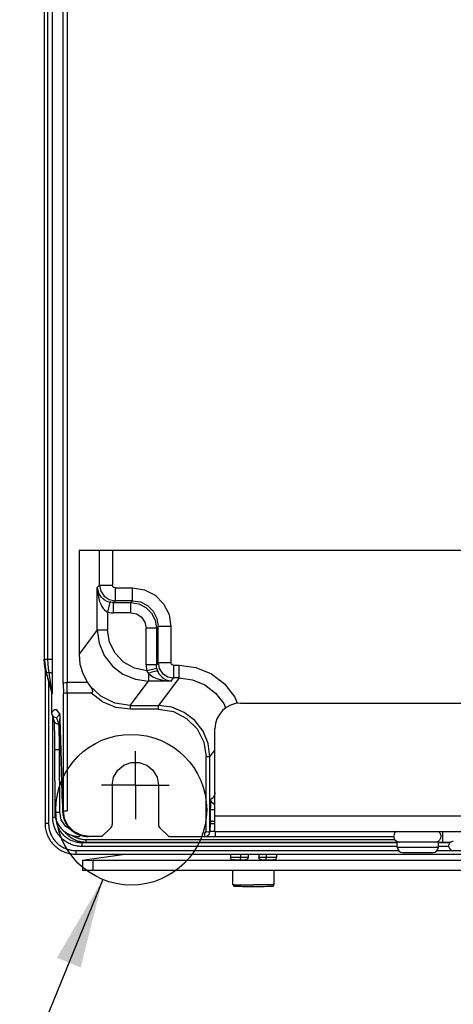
# Model space of a CAD drawing. Extents: x 0 to 594, y 0 to 420.
# Tile 91 of 105: x 390 to 407, y 143 to 181. Entities that reach past the tile are written whole.
import ezdxf

# ---------------------------------------------------------------- set-up
doc = ezdxf.new("R2010")
doc.units = 0
doc.header["$LTSCALE"] = 32.67
doc.linetypes.add('CENTER', pattern=[0.6, 0.375, -0.075, 0.075, -0.075])
doc.layers.get('0').update_dxf_attribs({"linetype": 'CONTINUOUS'})
doc.layers.add('DATUM_AXIS', color=7, linetype='CONTINUOUS')

msp = doc.modelspace()

# ---------------------------------------------------------------- linework, layer by layer
at = {"color": 9, "linetype": 'CONTINUOUS'}
for p, q in [((391.844, 155.036), (391.844, 274.106)), ((391.118, 155.98), (391.118, 273.161)), ((391.239, 273.162), (391.239, 155.98)), ((391.421, 273.162), (391.421, 155.98)), ((393.262, 158.858), (393.262, 160.211)), ((393.762, 160.211), (393.762, 158.858)), ((393.262, 158.858), (393.173, 158.769)), ((393.262, 158.858), (393.762, 158.858)), ((393.173, 157.128), (393.173, 158.769)), ((393.862, 158.758), (394.543, 158.758)), ((393.862, 158.758), (393.862, 158.258)), ((394.543, 158.258), (394.543, 158.758)), ((393.661, 158.204), (393.573, 157.814)), ((393.793, 158.189), (393.862, 158.258)), ((393.793, 158.189), (394.474, 158.189)), ((393.793, 158.189), (393.793, 157.79)), ((394.543, 158.258), (393.862, 158.258)), ((394.543, 158.258), (394.474, 158.189)), ((394.474, 157.79), (394.474, 158.189)), ((393.573, 157.814), (393.573, 157.128)), ((394.474, 157.79), (393.793, 157.79)), ((393.173, 157.128), (392.461, 156.177)), ((393.173, 157.128), (393.573, 157.128)), ((395.474, 157.19), (395.074, 157.19)), ((395.074, 155.755), (395.074, 157.19)), ((395.474, 157.19), (395.543, 157.259)), ((395.474, 157.19), (395.474, 155.755)), ((396.042, 157.259), (395.543, 157.259)), ((395.543, 155.847), (395.543, 157.259)), ((396.042, 157.258), (396.042, 155.847)), ((391.105, 155.98), (391.421, 155.98)), ((395.543, 155.847), (395.474, 155.755)), ((395.543, 155.847), (396.042, 155.847)), ((391.192, 155.443), (391.179, 155.443)), ((391.279, 155.467), (391.192, 155.443)), ((391.396, 154.71), (391.192, 155.443)), ((391.279, 155.467), (391.31, 155.27)), ((395.474, 155.755), (395.074, 155.755)), ((395.489, 155.62), (395.1, 155.53)), ((395.172, 155.424), (395.172, 155.128)), ((396.142, 155.747), (396.364, 155.747)), ((396.142, 155.747), (396.142, 155.247)), ((396.363, 155.247), (396.363, 155.747)), ((391.277, 155.093), (391.277, 149.578)), ((391.31, 155.27), (391.335, 155.115)), ((391.335, 155.115), (391.354, 154.993)), ((391.844, 155.036), (391.851, 154.636)), ((394.458, 154.176), (395.172, 155.128)), ((396.053, 155.128), (395.172, 155.128)), ((396.363, 155.247), (395.56, 154.176)), ((396.053, 155.128), (396.142, 155.247)), ((396.363, 155.247), (396.142, 155.247)), ((391.373, 154.871), (391.383, 154.804)), ((391.383, 154.804), (391.391, 154.753)), ((391.396, 154.71), (391.383, 154.71)), ((391.407, 154.63), (391.394, 154.63)), ((391.851, 150.071), (391.851, 154.636)), ((392.001, 154.671), (392.001, 150.071)), ((391.699, 153.868), (391.709, 153.821)), ((391.699, 153.864), (391.704, 153.833)), ((394.458, 154.176), (395.56, 154.176)), ((394.458, 154.176), (394.458, 154.026)), ((395.56, 154.026), (394.458, 154.026)), ((395.56, 154.026), (395.56, 154.176)), ((391.435, 149.82), (391.435, 153.751)), ((391.712, 153.678), (391.713, 153.659)), ((391.817, 150.357), (391.713, 153.659)), ((391.713, 153.656), (391.713, 153.653)), ((391.671, 153.444), (391.72, 153.443)), ((391.707, 152.444), (391.751, 152.443)), ((391.713, 150.013), (391.707, 152.444)), ((397.559, 152.177), (397.755, 152.438)), ((397.559, 152.177), (397.409, 152.177)), ((397.409, 149.26), (397.409, 152.176)), ((397.64, 150.555), (397.597, 150.513)), ((391.817, 150.351), (391.817, 150.354)), ((391.823, 150.071), (392.001, 150.071)), ((391.823, 150.071), (391.827, 149.986)), ((397.755, 150.113), (397.587, 150.113)), ((397.587, 149.629), (397.587, 150.113)), ((391.435, 149.82), (391.537, 149.82)), ((391.827, 149.986), (391.838, 149.902)), ((391.838, 149.9), (391.856, 149.817)), ((391.277, 149.578), (391.137, 149.578)), ((397.76, 149.271), (397.76, 149.071)), ((397.76, 149.266), (404.809, 149.266)), ((397.764, 149.271), (397.764, 149.266)), ((392.475, 149.134), (392.475, 149.071)), ((404.762, 148.943), (392.724, 148.943)), ((392.724, 148.943), (392.724, 148.843)), ((397.36, 149.071), (397.36, 149.221)), ((392.342, 148.521), (404.904, 148.521)), ((392.342, 148.521), (392.342, 148.381)), ((392.581, 148.822), (392.724, 148.843)), ((404.855, 148.822), (392.581, 148.822)), ((392.581, 148.682), (392.581, 148.822)), ((404.855, 148.682), (392.581, 148.682)), ((404.855, 148.843), (392.724, 148.843)), ((404.855, 148.651), (406.455, 148.651)), ((406.407, 148.521), (430.28, 148.521)), ((406.924, 148.843), (406.455, 148.843)), ((406.902, 148.822), (406.455, 148.822)), ((406.856, 148.682), (406.455, 148.682)), ((398.419, 148.256), (398.399, 148.256)), ((398.455, 148.255), (398.419, 148.256)), ((398.498, 148.255), (398.455, 148.255)), ((398.547, 148.254), (398.498, 148.255)), ((398.619, 148.254), (398.547, 148.254)), ((398.696, 148.253), (398.619, 148.254)), ((399.049, 148.253), (398.696, 148.253)), ((398.755, 148.381), (398.755, 148.253)), ((399.795, 148.253), (399.461, 148.253)), ((399.755, 148.381), (399.755, 148.253)), ((399.873, 148.254), (399.795, 148.253)), ((399.947, 148.254), (399.873, 148.254)), ((400.012, 148.255), (399.947, 148.254)), ((400.055, 148.255), (400.012, 148.255)), ((400.091, 148.256), (400.055, 148.255)), ((400.111, 148.256), (400.091, 148.256)), ((400.128, 148.257), (400.111, 148.256))]:
    msp.add_line(p, q, dxfattribs=at)
at = {"color": 7, "linetype": 'CONTINUOUS'}
for p, q in [((391.995, 274.071), (391.995, 155.071)), ((391.105, 273.161), (391.105, 155.98)), ((451.25, 160.211), (392.461, 160.211)), ((392.461, 160.211), (392.461, 156.177)), ((391.137, 155.63), (391.137, 149.578)), ((391.179, 155.443), (391.383, 154.71)), ((392.794, 155.071), (391.995, 155.071)), ((392.001, 154.671), (391.995, 155.071)), ((391.394, 154.63), (391.394, 153.89)), ((392.001, 154.671), (392.923, 154.671)), ((391.412, 153.809), (391.394, 153.89)), ((391.482, 153.598), (391.482, 153.597)), ((391.482, 153.597), (391.483, 153.59)), ((391.483, 153.592), (391.484, 153.591)), ((391.485, 153.562), (391.486, 153.545)), ((391.486, 153.545), (391.487, 153.525)), ((391.487, 153.525), (391.489, 153.503)), ((391.489, 153.503), (391.49, 153.476)), ((391.49, 153.476), (391.491, 153.447)), ((391.707, 153.788), (391.708, 153.776)), ((391.708, 153.776), (391.709, 153.762)), ((391.709, 153.762), (391.709, 153.745)), ((391.709, 153.745), (391.71, 153.726)), ((391.71, 153.726), (391.711, 153.704)), ((391.711, 153.704), (391.712, 153.678)), ((391.712, 153.678), (391.713, 153.653)), ((391.713, 153.653), (391.818, 150.33)), ((391.491, 153.447), (391.493, 153.413)), ((391.493, 153.413), (391.494, 153.375)), ((391.494, 153.375), (391.495, 153.332)), ((391.495, 153.332), (391.497, 153.282)), ((391.497, 153.282), (391.498, 153.226)), ((391.498, 153.226), (391.5, 153.159)), ((391.5, 153.159), (391.501, 153.08)), ((391.501, 153.08), (391.503, 152.987)), ((391.503, 152.987), (391.504, 152.886)), ((391.504, 152.886), (391.505, 152.782)), ((391.505, 152.782), (391.506, 152.676)), ((391.506, 152.676), (391.507, 152.567)), ((391.507, 152.567), (391.507, 152.461)), ((391.507, 152.461), (391.513, 150.03)), ((397.559, 149.249), (397.559, 152.177)), ((393.755, 151.071), (393.755, 149.533)), ((395.555, 151.071), (395.555, 149.533)), ((391.818, 150.33), (391.819, 150.278)), ((391.819, 150.278), (391.82, 150.221)), ((391.82, 150.221), (391.821, 150.16)), ((391.821, 150.16), (391.822, 150.096)), ((391.822, 150.096), (391.823, 150.069)), ((391.823, 150.069), (391.823, 150.069)), ((391.856, 149.817), (391.99, 149.519)), ((391.99, 149.519), (392.212, 149.28)), ((392.212, 149.28), (392.5, 149.125)), ((393.355, 149.071), (393.711, 149.427)), ((395.599, 149.427), (395.955, 149.071)), ((397.568, 149.574), (397.56, 149.266)), ((392.5, 149.125), (392.824, 149.071)), ((393.355, 149.071), (392.824, 149.071)), ((395.955, 149.071), (404.716, 149.071)), ((406.455, 148.851), (404.855, 148.851)), ((404.855, 148.651), (404.855, 148.851)), ((406.455, 148.651), (406.455, 148.851)), ((392.342, 148.381), (451.368, 148.381)), ((398.355, 148.381), (398.355, 148.259)), ((398.466, 148.157), (398.471, 148.157)), ((398.471, 148.157), (398.477, 148.157)), ((398.477, 148.157), (398.483, 148.156)), ((398.483, 148.156), (398.495, 148.156)), ((398.495, 148.156), (398.509, 148.156)), ((398.509, 148.156), (398.531, 148.155)), ((398.531, 148.155), (398.567, 148.154)), ((398.567, 148.154), (398.613, 148.154)), ((398.613, 148.154), (398.684, 148.153)), ((398.684, 148.153), (398.92, 148.153)), ((399.049, 148.381), (399.049, 148.253)), ((399.461, 148.381), (399.461, 148.253)), ((399.808, 148.153), (399.591, 148.153)), ((399.808, 148.153), (399.876, 148.154)), ((399.876, 148.154), (399.928, 148.154)), ((399.928, 148.154), (399.969, 148.155)), ((399.969, 148.155), (399.993, 148.155)), ((399.993, 148.155), (400.012, 148.156)), ((400.012, 148.156), (400.023, 148.156)), ((400.023, 148.156), (400.032, 148.156)), ((400.032, 148.156), (400.039, 148.157)), ((400.039, 148.157), (400.045, 148.157)), ((400.155, 148.381), (400.155, 148.259)), ((405.055, 148.451), (406.255, 148.451))]:
    msp.add_line(p, q, dxfattribs=at)
at = {"color": 2, "linetype": 'CONTINUOUS'}
msp.add_line((393.386, 147.396), (390.151, 139.469), dxfattribs=at)
at = {"color": 9, "linetype": 'CONTINUOUS'}
for points in [[(393.262, 158.858), (393.308, 158.629), (393.438, 158.434), (393.633, 158.304), (393.862, 158.258)], [(393.862, 158.758), (393.813, 158.771), (393.777, 158.805), (393.762, 158.858)], [(393.173, 158.769), (393.188, 158.663), (393.218, 158.569), (393.261, 158.486), (393.314, 158.414), (393.375, 158.351), (393.442, 158.299), (393.514, 158.257), (393.588, 158.225), (393.661, 158.204)], [(393.173, 158.769), (393.182, 158.61), (393.201, 158.466), (393.229, 158.338), (393.264, 158.224), (393.305, 158.123), (393.351, 158.035), (393.402, 157.959), (393.456, 157.897), (393.514, 157.848), (393.573, 157.814)], [(394.543, 158.758), (395.007, 158.684), (395.425, 158.471), (395.757, 158.139), (395.969, 157.721), (396.042, 157.258)], [(393.793, 158.189), (393.749, 158.191), (393.705, 158.196), (393.661, 158.204)], [(394.543, 158.258), (394.852, 158.209), (395.131, 158.067), (395.352, 157.846), (395.494, 157.568), (395.543, 157.259)], [(393.573, 157.814), (393.646, 157.801), (393.719, 157.792), (393.793, 157.79)], [(394.474, 157.79), (394.706, 157.743), (394.898, 157.614), (395.028, 157.421), (395.074, 157.19)], [(391.239, 155.98), (391.244, 155.804), (391.258, 155.633), (391.279, 155.467)], [(391.421, 155.98), (391.421, 155.785), (391.421, 155.599), (391.42, 155.423)], [(395.543, 155.847), (395.588, 155.617), (395.718, 155.423), (395.913, 155.293), (396.142, 155.247)], [(396.142, 155.747), (396.093, 155.76), (396.057, 155.794), (396.042, 155.847)], [(391.283, 155.466), (391.354, 155.455), (391.402, 155.44), (391.42, 155.423)], [(391.42, 155.423), (391.419, 155.302), (391.418, 155.192), (391.418, 155.092), (391.417, 155.002), (391.416, 154.921), (391.415, 154.849), (391.414, 154.786), (391.412, 154.732), (391.411, 154.689), (391.41, 154.656), (391.409, 154.636), (391.407, 154.63)], [(395.074, 155.755), (395.077, 155.679), (395.085, 155.604), (395.1, 155.53)], [(395.1, 155.53), (395.12, 155.493), (395.144, 155.458), (395.172, 155.424)], [(395.532, 155.494), (395.492, 155.51), (395.413, 155.504), (395.302, 155.474), (395.172, 155.424)], [(395.172, 155.424), (395.247, 155.357), (395.34, 155.297), (395.449, 155.245), (395.574, 155.2), (395.715, 155.164), (395.875, 155.139), (396.053, 155.128)], [(395.489, 155.62), (395.481, 155.664), (395.476, 155.71), (395.474, 155.755)], [(395.489, 155.62), (395.501, 155.576), (395.515, 155.534), (395.532, 155.494)], [(395.532, 155.494), (395.575, 155.415), (395.629, 155.343), (395.693, 155.278), (395.767, 155.222), (395.851, 155.177), (395.947, 155.144), (396.053, 155.128)], [(396.364, 155.747), (397.011, 155.661), (397.614, 155.412), (398.131, 155.014), (398.528, 154.497), (398.625, 154.262)], [(391.354, 154.993), (391.369, 154.898), (391.373, 154.871)], [(396.363, 155.247), (396.881, 155.179), (397.363, 154.979), (397.777, 154.662), (398.094, 154.248), (398.165, 154.078)], [(391.391, 154.753), (391.394, 154.729), (391.395, 154.719), (391.396, 154.713), (391.396, 154.71)], [(391.396, 154.71), (391.402, 154.684), (391.406, 154.657), (391.407, 154.63)], [(394.458, 154.176), (393.857, 154.268), (393.311, 154.538), (392.872, 154.958)], [(394.458, 154.026), (393.894, 154.101), (393.37, 154.322), (392.923, 154.671)], [(391.699, 153.864), (391.597, 154.001), (391.496, 154.009), (391.394, 153.89)], [(395.56, 154.026), (396.134, 153.935), (396.648, 153.672), (397.056, 153.264), (397.318, 152.75), (397.409, 152.176)], [(391.484, 153.591), (391.502, 153.545), (391.574, 153.472), (391.671, 153.444)], [(391.589, 153.69), (391.691, 153.81), (391.699, 153.812)], [(391.671, 153.444), (391.644, 153.54), (391.617, 153.622), (391.589, 153.69)], [(391.704, 153.833), (391.709, 153.763), (391.71, 153.726)], [(391.707, 152.444), (391.702, 152.812), (391.694, 153.123), (391.683, 153.342), (391.671, 153.444)], [(391.707, 152.444), (391.605, 152.446), (391.533, 152.453), (391.507, 152.461)], [(397.755, 150.787), (397.747, 150.737), (397.715, 150.63), (397.64, 150.555)], [(397.587, 150.113), (397.588, 150.263), (397.59, 150.392), (397.593, 150.479), (397.597, 150.513)], [(397.755, 150.324), (397.695, 150.341), (397.623, 150.415), (397.597, 150.513)], [(391.513, 150.03), (391.541, 150.022), (391.615, 150.016), (391.713, 150.013)], [(392.145, 149.337), (391.937, 149.475), (391.772, 149.721), (391.713, 150.013)], [(391.817, 150.357), (391.82, 150.271), (391.821, 150.175), (391.823, 150.071)], [(392.581, 148.682), (392.537, 148.683), (392.492, 148.686), (392.448, 148.69), (392.405, 148.696), (392.361, 148.703), (392.318, 148.712), (392.275, 148.723), (392.233, 148.736), (392.191, 148.75), (392.15, 148.765), (392.11, 148.783), (392.07, 148.801), (392.031, 148.821), (391.993, 148.843), (391.955, 148.866), (391.919, 148.891), (391.884, 148.917), (391.849, 148.944), (391.816, 148.972), (391.784, 149.002), (391.753, 149.033), (391.723, 149.065), (391.695, 149.098), (391.668, 149.132), (391.642, 149.167), (391.617, 149.203), (391.594, 149.24), (391.573, 149.278), (391.553, 149.317), (391.534, 149.356), (391.517, 149.396), (391.501, 149.437), (391.488, 149.478), (391.475, 149.52), (391.464, 149.562), (391.455, 149.604), (391.448, 149.647), (391.442, 149.69), (391.438, 149.733), (391.435, 149.777), (391.435, 149.82)], [(392.581, 148.822), (392.541, 148.823), (392.501, 148.825), (392.461, 148.829), (392.422, 148.835), (392.383, 148.842), (392.344, 148.85), (392.305, 148.86), (392.267, 148.872), (392.23, 148.884), (392.193, 148.899), (392.157, 148.915), (392.121, 148.932), (392.086, 148.951), (392.052, 148.971), (392.018, 148.992), (391.986, 149.014), (391.955, 149.038), (391.924, 149.063), (391.895, 149.089), (391.866, 149.116), (391.839, 149.145), (391.813, 149.174), (391.788, 149.204), (391.764, 149.235), (391.742, 149.268), (391.72, 149.301), (391.701, 149.334), (391.682, 149.369), (391.665, 149.404), (391.649, 149.44), (391.635, 149.476), (391.622, 149.513), (391.611, 149.55), (391.601, 149.588), (391.593, 149.626), (391.586, 149.665), (391.585, 149.667)], [(391.277, 149.578), (391.277, 149.538), (391.28, 149.498), (391.284, 149.458), (391.289, 149.417), (391.296, 149.378), (391.304, 149.338), (391.314, 149.299), (391.326, 149.26), (391.339, 149.222), (391.353, 149.184), (391.369, 149.147), (391.386, 149.11), (391.405, 149.075), (391.425, 149.039), (391.447, 149.005), (391.469, 148.971), (391.493, 148.939), (391.519, 148.907), (391.545, 148.876), (391.573, 148.846), (391.601, 148.818), (391.631, 148.79), (391.662, 148.764), (391.694, 148.738), (391.727, 148.714), (391.761, 148.692), (391.796, 148.67), (391.831, 148.65), (391.867, 148.631), (391.904, 148.614), (391.942, 148.598), (391.98, 148.583), (392.019, 148.57), (392.058, 148.559), (392.098, 148.549), (392.138, 148.54), (392.179, 148.533), (392.219, 148.528), (392.26, 148.524), (392.301, 148.521), (392.342, 148.521)], [(392.724, 148.843), (392.684, 148.843), (392.644, 148.846), (392.605, 148.85), (392.566, 148.855), (392.527, 148.862), (392.488, 148.87), (392.45, 148.88), (392.412, 148.892), (392.375, 148.905), (392.338, 148.919), (392.302, 148.935), (392.266, 148.952), (392.231, 148.971), (392.197, 148.991), (392.164, 149.012), (392.132, 149.034), (392.1, 149.058), (392.07, 149.083), (392.041, 149.109), (392.012, 149.136), (391.985, 149.164), (391.959, 149.194), (391.934, 149.224), (391.912, 149.253)], [(397.76, 149.266), (397.66, 149.264), (397.587, 149.264), (397.56, 149.266)], [(397.568, 149.574), (397.595, 149.574), (397.668, 149.574), (397.755, 149.574)], [(392.724, 148.943), (392.687, 148.943), (392.65, 148.945), (392.614, 148.949), (392.578, 148.954), (392.542, 148.961), (392.506, 148.969), (392.471, 148.978), (392.436, 148.989), (392.401, 149.001), (392.367, 149.015), (392.334, 149.03), (392.301, 149.046), (392.269, 149.064), (392.238, 149.083), (392.208, 149.103), (392.192, 149.114)], [(398.399, 148.256), (398.383, 148.257), (398.376, 148.257), (398.37, 148.257), (398.365, 148.257), (398.361, 148.258), (398.358, 148.258), (398.356, 148.258), (398.355, 148.258), (398.355, 148.259)], [(400.155, 148.259), (400.155, 148.258), (400.154, 148.258), (400.152, 148.258), (400.149, 148.258), (400.145, 148.257), (400.14, 148.257), (400.134, 148.257), (400.128, 148.257)]]:
    msp.add_lwpolyline(points, dxfattribs=at)
at = {"color": 7, "linetype": 'CONTINUOUS'}
for points in [[(394.474, 158.189), (394.784, 158.14), (395.063, 157.998), (395.284, 157.776), (395.425, 157.498), (395.474, 157.19)], [(393.173, 157.128), (393.241, 156.61), (393.441, 156.128), (393.759, 155.714), (394.173, 155.396), (394.655, 155.196), (395.172, 155.128)], [(395.1, 155.53), (394.622, 155.626), (394.197, 155.86), (393.862, 156.21), (393.647, 156.646), (393.573, 157.128)], [(392.461, 156.177), (392.498, 155.786), (392.609, 155.417), (392.794, 155.071)], [(391.179, 155.443), (391.138, 155.619), (391.114, 155.799), (391.105, 155.98)], [(391.118, 155.98), (391.126, 155.799), (391.151, 155.619), (391.192, 155.443)], [(391.844, 155.036), (391.867, 155.053), (391.922, 155.066), (391.995, 155.071)], [(392.794, 155.071), (392.819, 155.033), (392.845, 154.995)], [(392.845, 154.995), (392.897, 154.923), (392.919, 154.891), (392.938, 154.86), (392.955, 154.831), (392.969, 154.804), (392.979, 154.779), (392.987, 154.755), (392.99, 154.732), (392.989, 154.712), (392.982, 154.694), (392.967, 154.681), (392.947, 154.673), (392.923, 154.671)], [(391.383, 154.71), (391.39, 154.684), (391.393, 154.657), (391.394, 154.63)], [(391.851, 154.636), (391.873, 154.653), (391.928, 154.666), (392.001, 154.671)], [(397.559, 152.177), (397.491, 152.694), (397.291, 153.177), (396.974, 153.591), (396.56, 153.908), (396.078, 154.108), (395.56, 154.176)], [(391.589, 153.69), (391.491, 153.719), (391.42, 153.792), (391.412, 153.809)], [(391.412, 153.809), (391.433, 153.757), (391.457, 153.684), (391.484, 153.591)], [(391.483, 153.59), (391.483, 153.586), (391.483, 153.581), (391.484, 153.575), (391.485, 153.569), (391.485, 153.562)], [(391.68, 153.839), (391.678, 153.84), (391.679, 153.839), (391.688, 153.829), (391.701, 153.808), (391.706, 153.799)], [(391.704, 153.82), (391.704, 153.82), (391.704, 153.819), (391.704, 153.818), (391.705, 153.816), (391.705, 153.814), (391.705, 153.812), (391.705, 153.809), (391.706, 153.805), (391.706, 153.802)], [(391.706, 153.802), (391.707, 153.793), (391.707, 153.788)], [(393.755, 151.071), (393.81, 151.38), (393.967, 151.65), (394.203, 151.849), (394.496, 151.957), (394.808, 151.958), (395.101, 151.853), (395.341, 151.654), (395.5, 151.382), (395.555, 151.071)], [(391.513, 150.03), (391.514, 149.991), (391.517, 149.946), (391.522, 149.902), (391.529, 149.858), (391.538, 149.814), (391.549, 149.771), (391.562, 149.728), (391.577, 149.686), (391.595, 149.645), (391.614, 149.604), (391.635, 149.565), (391.657, 149.526), (391.682, 149.489), (391.708, 149.452), (391.736, 149.417), (391.765, 149.384), (391.796, 149.352), (391.828, 149.321), (391.862, 149.292), (391.897, 149.264), (391.934, 149.238), (391.971, 149.213), (392.01, 149.191), (392.049, 149.17), (392.09, 149.152), (392.131, 149.135), (392.173, 149.12), (392.215, 149.107), (392.259, 149.096), (392.302, 149.087), (392.346, 149.08), (392.39, 149.075), (392.434, 149.072), (392.475, 149.071)], [(391.823, 150.069), (391.824, 150.042), (391.825, 150.01), (391.828, 149.977), (391.832, 149.944), (391.836, 149.911), (391.842, 149.878), (391.85, 149.845), (391.856, 149.817)], [(392.851, 149.071), (392.541, 149.12), (392.262, 149.263), (392.041, 149.484), (391.899, 149.763), (391.851, 150.071)], [(391.856, 149.817), (391.869, 149.774), (391.883, 149.731), (391.9, 149.689), (391.918, 149.647), (391.938, 149.606), (391.96, 149.567), (391.984, 149.528), (392.009, 149.491), (392.036, 149.454), (392.065, 149.419), (392.096, 149.386), (392.127, 149.353), (392.161, 149.323), (392.195, 149.293), (392.231, 149.266), (392.268, 149.24), (392.307, 149.215), (392.346, 149.193), (392.386, 149.172), (392.427, 149.153), (392.469, 149.136), (392.512, 149.121), (392.556, 149.108), (392.599, 149.097), (392.644, 149.087), (392.689, 149.08), (392.734, 149.075), (392.779, 149.072), (392.824, 149.071)], [(391.137, 149.578), (391.138, 149.531), (391.141, 149.478), (391.146, 149.426), (391.154, 149.375), (391.164, 149.323), (391.177, 149.272), (391.191, 149.222), (391.208, 149.172), (391.227, 149.123), (391.248, 149.075), (391.271, 149.028), (391.296, 148.982), (391.324, 148.938), (391.353, 148.894), (391.384, 148.852), (391.417, 148.811), (391.451, 148.771), (391.488, 148.733), (391.526, 148.697), (391.566, 148.662), (391.607, 148.629), (391.649, 148.598), (391.693, 148.569), (391.738, 148.541), (391.785, 148.516), (391.832, 148.493), (391.881, 148.472), (391.93, 148.453), (391.98, 148.436), (392.031, 148.421), (392.083, 148.409), (392.135, 148.398), (392.188, 148.39), (392.24, 148.385), (392.293, 148.382), (392.342, 148.381)], [(393.711, 149.427), (393.736, 149.458), (393.75, 149.494), (393.755, 149.533)], [(395.555, 149.533), (395.56, 149.494), (395.575, 149.458), (395.599, 149.427)], [(397.409, 149.26), (397.487, 149.253), (397.542, 149.249), (397.559, 149.248)], [(398.355, 148.259), (398.355, 148.256), (398.356, 148.248), (398.357, 148.24), (398.359, 148.232), (398.361, 148.225), (398.364, 148.218), (398.367, 148.211), (398.371, 148.205), (398.374, 148.2), (398.378, 148.195), (398.382, 148.19), (398.387, 148.186), (398.391, 148.182), (398.395, 148.179), (398.4, 148.175), (398.404, 148.173), (398.408, 148.17), (398.412, 148.168), (398.416, 148.166), (398.42, 148.165), (398.424, 148.163), (398.428, 148.162), (398.431, 148.161), (398.433, 148.161), (398.436, 148.16), (398.438, 148.16), (398.441, 148.159), (398.443, 148.159), (398.445, 148.159), (398.447, 148.158), (398.448, 148.158), (398.45, 148.158), (398.452, 148.158), (398.454, 148.158), (398.456, 148.158), (398.458, 148.157), (398.46, 148.157), (398.462, 148.157), (398.466, 148.157)], [(400.045, 148.157), (400.048, 148.157), (400.051, 148.157), (400.053, 148.157), (400.055, 148.158), (400.057, 148.158), (400.059, 148.158), (400.061, 148.158), (400.063, 148.158), (400.065, 148.159), (400.067, 148.159), (400.069, 148.159), (400.072, 148.16), (400.074, 148.16), (400.076, 148.161), (400.079, 148.161), (400.082, 148.162), (400.085, 148.163), (400.089, 148.164), (400.093, 148.166), (400.097, 148.168), (400.102, 148.17), (400.107, 148.173), (400.111, 148.176), (400.116, 148.179), (400.121, 148.183), (400.125, 148.187), (400.13, 148.192), (400.134, 148.197), (400.139, 148.203), (400.143, 148.21), (400.146, 148.217), (400.149, 148.224), (400.152, 148.232), (400.154, 148.24), (400.155, 148.248), (400.155, 148.256), (400.155, 148.259)]]:
    msp.add_lwpolyline(points, dxfattribs=at)
at = {"color": 2, "linetype": 'CONTINUOUS'}
msp.add_circle((394.496, 150.114), 2.936, dxfattribs=at)
at = {"color": 7, "linetype": 'CONTINUOUS'}
for centre, radius, start, end in [((397.668, 149.571), 0.1, 90, 178.5), ((397.36, 149.271), 0.2, 270, 353.4188), ((397.36, 149.271), 0.2, 353.628, 358.5), ((405.055, 148.651), 0.2, 180, 270), ((406.255, 148.651), 0.2, 270, 360)]:
    msp.add_arc(centre, radius, start, end, dxfattribs=at)
at = {"color": 9, "linetype": 'CONTINUOUS'}
msp.add_arc((397.36, 149.271), 0.05, 270, 346.9458, dxfattribs=at)
at = {"color": 2, "linetype": 'CONTINUOUS'}
msp.add_solid([(392.527, 143.967), (393.386, 147.396), (391.601, 144.345)], dxfattribs=at)
at = {"layer": 'DATUM_AXIS', "color": 7, "linetype": 'CONTINUOUS'}
for p, q in [((398.755, 154.271), (444.955, 154.271)), ((397.755, 149.271), (397.755, 153.271)), ((397.668, 149.671), (397.755, 149.671)), ((397.755, 149.271), (412.855, 149.271)), ((406.455, 148.851), (406.936, 148.851)), ((407.035, 148.521), (430.279, 148.521)), ((392.602, 148.148), (394.239, 148.381)), ((392.602, 148.148), (392.999, 148.14)), ((392.602, 148.148), (392.602, 147.748)), ((450.711, 148.14), (392.999, 148.14)), ((392.999, 148.14), (392.999, 147.74)), ((398.487, 148.161), (398.505, 148.161)), ((398.505, 148.161), (398.528, 148.162)), ((398.528, 148.155), (398.505, 148.156)), ((398.528, 148.162), (398.567, 148.163)), ((398.553, 148.155), (398.528, 148.155)), ((398.597, 148.154), (398.553, 148.155)), ((398.567, 148.163), (398.613, 148.163)), ((398.647, 148.154), (398.597, 148.154)), ((398.613, 148.163), (398.664, 148.164)), ((398.7, 148.153), (398.647, 148.154)), ((398.664, 148.164), (398.718, 148.164)), ((398.918, 148.153), (398.7, 148.153)), ((398.718, 148.164), (398.755, 148.164)), ((398.929, 148.154), (398.938, 148.154)), ((398.938, 148.154), (398.99, 148.153)), ((398.99, 148.153), (399.061, 148.152)), ((399.061, 148.152), (399.16, 148.152)), ((399.16, 148.152), (399.274, 148.151)), ((399.274, 148.151), (399.381, 148.152)), ((399.381, 148.152), (399.472, 148.152)), ((399.472, 148.152), (399.537, 148.153)), ((399.537, 148.153), (399.582, 148.154)), ((399.792, 148.153), (399.592, 148.153)), ((399.755, 148.164), (399.81, 148.164)), ((399.846, 148.154), (399.792, 148.153)), ((399.81, 148.164), (399.864, 148.163)), ((399.897, 148.154), (399.846, 148.154)), ((399.864, 148.163), (399.913, 148.163)), ((399.943, 148.154), (399.897, 148.154)), ((399.913, 148.163), (399.957, 148.162)), ((399.983, 148.155), (399.943, 148.154)), ((399.957, 148.162), (399.983, 148.162)), ((399.983, 148.162), (400.005, 148.161)), ((400.005, 148.156), (399.983, 148.155)), ((400.024, 148.156), (400.005, 148.156)), ((392.999, 147.74), (392.602, 147.748)), ((450.711, 147.74), (392.999, 147.74)), ((398.455, 147.199), (398.455, 147.74)), ((400.055, 147.199), (400.055, 147.74)), ((398.637, 147.132), (398.681, 147.131)), ((398.681, 147.131), (398.756, 147.13)), ((398.756, 147.13), (398.843, 147.129)), ((398.843, 147.129), (398.938, 147.128)), ((398.938, 147.128), (399.04, 147.127)), ((399.04, 147.127), (399.146, 147.127)), ((399.146, 147.127), (399.255, 147.127)), ((399.255, 147.127), (399.365, 147.127)), ((399.365, 147.127), (399.472, 147.127)), ((399.472, 147.127), (399.574, 147.128)), ((399.574, 147.128), (399.669, 147.129)), ((399.669, 147.129), (399.756, 147.13)), ((399.756, 147.13), (399.807, 147.131)), ((399.807, 147.131), (399.854, 147.132)), ((399.854, 147.132), (399.895, 147.133)), ((399.895, 147.133), (399.93, 147.134))]:
    msp.add_line(p, q, dxfattribs=at)
at = {"layer": 'DATUM_AXIS', "color": 7, "linetype": 'CENTER'}
for q in [(394.655, 152.391), (393.335, 151.071), (395.976, 151.071), (394.655, 149.75)]:
    msp.add_line((394.655, 151.071), q, dxfattribs=at)
at = {"layer": 'DATUM_AXIS', "color": 9, "linetype": 'CONTINUOUS'}
for p, q in [((397.755, 149.871), (412.855, 149.871)), ((406.62, 149.271), (406.62, 148.851)), ((398.755, 148.153), (398.755, 148.253)), ((399.755, 148.153), (399.755, 148.253)), ((398.552, 147.193), (398.586, 147.192)), ((398.586, 147.192), (398.624, 147.191)), ((398.624, 147.191), (398.69, 147.19)), ((398.69, 147.19), (398.764, 147.188)), ((398.764, 147.188), (398.875, 147.187)), ((398.875, 147.187), (398.996, 147.186)), ((398.996, 147.186), (399.124, 147.186)), ((399.124, 147.186), (399.255, 147.185)), ((399.354, 147.186), (399.255, 147.185)), ((399.452, 147.186), (399.354, 147.186)), ((399.546, 147.186), (399.452, 147.186)), ((399.636, 147.187), (399.546, 147.186)), ((399.72, 147.188), (399.636, 147.187)), ((399.797, 147.189), (399.72, 147.188)), ((399.844, 147.19), (399.797, 147.189)), ((399.887, 147.191), (399.844, 147.19)), ((399.925, 147.192), (399.887, 147.191)), ((399.959, 147.193), (399.925, 147.192)), ((399.988, 147.194), (399.959, 147.193))]:
    msp.add_line(p, q, dxfattribs=at)
for points in [[(406.457, 149.271), (406.508, 149.22), (406.541, 149.154), (406.553, 149.081)], [(406.553, 149.081), (406.54, 149.002), (406.502, 148.933), (406.443, 148.882), (406.371, 148.854), (406.333, 148.851)], [(398.455, 147.199), (398.456, 147.199), (398.458, 147.198), (398.461, 147.198), (398.466, 147.197), (398.472, 147.197), (398.48, 147.196), (398.489, 147.195), (398.499, 147.195), (398.51, 147.194), (398.523, 147.194), (398.552, 147.193)], [(400.055, 147.199), (400.055, 147.199), (400.053, 147.198), (400.049, 147.198), (400.044, 147.197), (400.038, 147.197), (400.031, 147.196), (400.022, 147.195), (400.012, 147.195), (400.001, 147.194), (399.988, 147.194)]]:
    msp.add_lwpolyline(points, dxfattribs=at)
at = {"layer": 'DATUM_AXIS', "color": 7, "linetype": 'CONTINUOUS'}
for points in [[(407.036, 148.881), (406.996, 148.876), (406.964, 148.866), (406.944, 148.856), (406.936, 148.851)], [(398.505, 148.156), (398.487, 148.156), (398.479, 148.157), (398.472, 148.157), (398.467, 148.157), (398.462, 148.157), (398.459, 148.158), (398.457, 148.158), (398.455, 148.158), (398.455, 148.159), (398.457, 148.159), (398.459, 148.159), (398.462, 148.16), (398.467, 148.16), (398.472, 148.16), (398.479, 148.161), (398.487, 148.161)], [(399.049, 148.253), (399.049, 148.249), (399.049, 148.245), (399.048, 148.241), (399.047, 148.237), (399.045, 148.233), (399.043, 148.228), (399.041, 148.224), (399.038, 148.219), (399.034, 148.213), (399.029, 148.208), (399.024, 148.202), (399.018, 148.196), (399.011, 148.19), (399.003, 148.184), (398.994, 148.179), (398.985, 148.173), (398.976, 148.168), (398.967, 148.164), (398.958, 148.161), (398.949, 148.158), (398.941, 148.156), (398.933, 148.154), (398.925, 148.153), (398.92, 148.153)], [(399.591, 148.153), (399.585, 148.153), (399.578, 148.154), (399.57, 148.156), (399.561, 148.158), (399.553, 148.161), (399.544, 148.164), (399.535, 148.168), (399.525, 148.173), (399.516, 148.179), (399.508, 148.184), (399.5, 148.19), (399.493, 148.196), (399.487, 148.202), (399.481, 148.208), (399.477, 148.213), (399.473, 148.219), (399.47, 148.224), (399.468, 148.228), (399.466, 148.233), (399.464, 148.237), (399.463, 148.241), (399.462, 148.245), (399.462, 148.249), (399.461, 148.253)], [(400.005, 148.161), (400.024, 148.161), (400.032, 148.161), (400.038, 148.16), (400.044, 148.16), (400.048, 148.16), (400.052, 148.159), (400.054, 148.159), (400.055, 148.159), (400.055, 148.158), (400.054, 148.158), (400.052, 148.158), (400.048, 148.157), (400.044, 148.157), (400.038, 148.157), (400.032, 148.157), (400.024, 148.156)], [(398.455, 147.199), (398.456, 147.194), (398.456, 147.188), (398.458, 147.183), (398.46, 147.177), (398.462, 147.171), (398.466, 147.166), (398.47, 147.16), (398.474, 147.156), (398.477, 147.153), (398.482, 147.15), (398.485, 147.147), (398.489, 147.145), (398.492, 147.144), (398.495, 147.143), (398.497, 147.142), (398.5, 147.141), (398.502, 147.14), (398.505, 147.14), (398.507, 147.139), (398.51, 147.139), (398.512, 147.139), (398.514, 147.138), (398.517, 147.138), (398.52, 147.138), (398.524, 147.137), (398.528, 147.137), (398.533, 147.136), (398.539, 147.136), (398.547, 147.136), (398.556, 147.135), (398.568, 147.135), (398.582, 147.134), (398.599, 147.133), (398.637, 147.132)], [(399.93, 147.134), (399.944, 147.135), (399.955, 147.135), (399.964, 147.136), (399.971, 147.136), (399.977, 147.136), (399.982, 147.137), (399.986, 147.137), (399.989, 147.137), (399.992, 147.138), (399.995, 147.138), (399.997, 147.138), (400, 147.139), (400.002, 147.139), (400.004, 147.139), (400.006, 147.14), (400.008, 147.14), (400.01, 147.141), (400.012, 147.142), (400.015, 147.142), (400.017, 147.143), (400.02, 147.144), (400.022, 147.146), (400.025, 147.147), (400.027, 147.149), (400.03, 147.151), (400.033, 147.153), (400.036, 147.156), (400.039, 147.158), (400.042, 147.162), (400.045, 147.166), (400.047, 147.169), (400.05, 147.174), (400.052, 147.179), (400.053, 147.183), (400.054, 147.189), (400.055, 147.194), (400.055, 147.199)]]:
    msp.add_lwpolyline(points, dxfattribs=at)
for centre, radius, start, end in [((398.755, 153.271), 1, 90, 180), ((404.945, 149.081), 0.23, 124.3012, 270), ((407.035, 148.701), 0.18, 123.5573, 270)]:
    msp.add_arc(centre, radius, start, end, dxfattribs=at)

doc.saveas('drawing.dxf')
